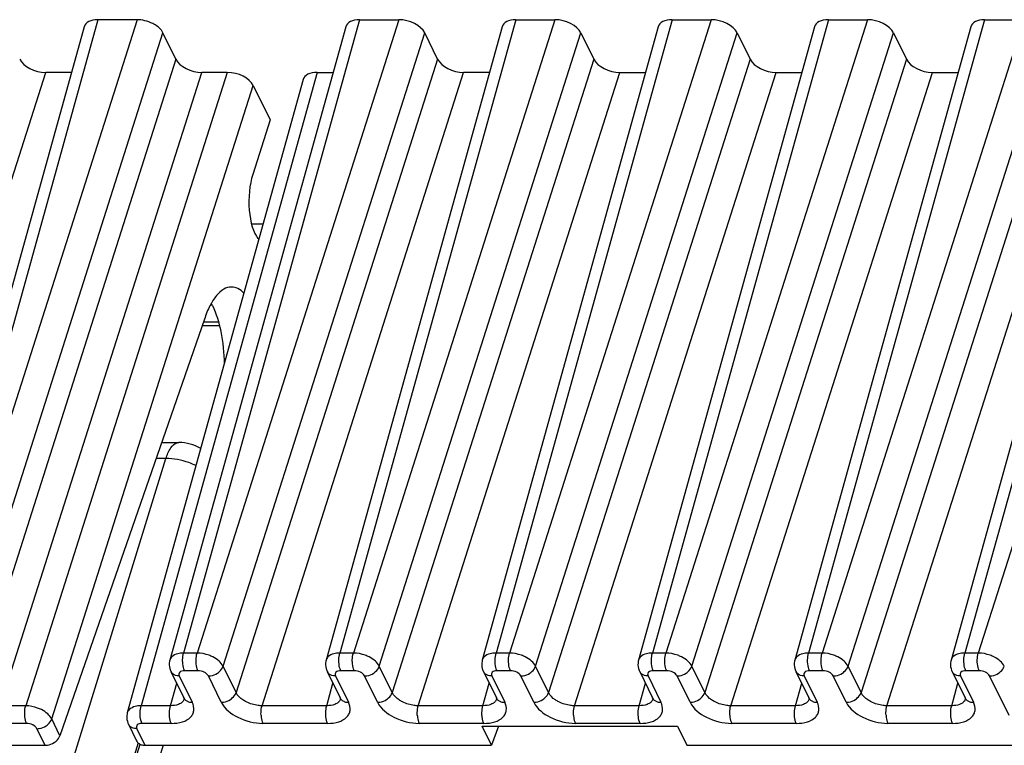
# Model space of a CAD drawing. Header units: millimetres. Extents: x 0 to 420, y 0 to 297.
# Tile 67 of 124: x 174 to 186, y 92 to 101. Entities that reach past the tile are written whole.
import ezdxf

# ---------------------------------------------------------------- set-up
doc = ezdxf.new("R2010")
doc.units = ezdxf.units.MM
doc.header["$LTSCALE"] = 23.1
doc.layers.get('0').update_dxf_attribs({"linetype": 'CONTINUOUS'})

msp = doc.modelspace()

# ---------------------------------------------------------------- linework, layer by layer
at = {"color": 9, "linetype": 'CONTINUOUS'}
for p, q in [((175.36863, 100.955), (173.29381, 93.48766)), ((175.82923, 100.955), (173.45208, 93.48766)), ((178.45419, 100.955), (176.37936, 93.48766)), ((178.91479, 100.955), (176.53763, 93.48766)), ((180.29631, 100.955), (178.22148, 93.48766)), ((180.75691, 100.955), (178.37975, 93.48766)), ((182.13843, 100.955), (180.06361, 93.48766)), ((182.59903, 100.955), (180.22187, 93.48766)), ((183.98055, 100.955), (181.90573, 93.48766)), ((184.44115, 100.955), (182.06399, 93.48766)), ((185.82267, 100.955), (183.74785, 93.48766)), ((186.28327, 100.955), (183.90611, 93.48766)), ((187.6648, 100.955), (185.58997, 93.48766)), ((188.1254, 100.955), (185.74824, 93.48766)), ((173.75856, 93.33227), (176.13571, 100.79962)), ((176.84411, 93.33228), (179.22127, 100.79962)), ((178.68623, 93.33228), (181.06339, 100.79962)), ((180.52835, 93.33228), (182.90551, 100.79962)), ((182.37047, 93.33228), (184.74763, 100.79962)), ((184.21259, 93.33228), (186.58975, 100.79962)), ((176.28826, 100.48877), (173.9111, 93.02142)), ((179.37381, 100.48877), (176.99665, 93.02142)), ((181.21593, 100.48877), (178.83877, 93.02142)), ((183.05805, 100.48877), (180.68089, 93.02142)), ((184.90018, 100.48877), (182.52302, 93.02142)), ((186.7423, 100.48877), (184.36514, 93.02142)), ((172.37545, 92.86605), (174.75261, 100.33339)), ((174.21757, 92.86605), (176.59473, 100.33339)), ((176.89415, 100.33339), (174.51699, 92.86605)), ((177.9533, 100.33339), (175.87847, 92.86605)), ((177.30313, 92.86605), (179.68029, 100.33339)), ((179.14525, 92.86605), (181.52241, 100.33339)), ((180.98737, 92.86605), (183.36453, 100.33339)), ((182.82949, 92.86605), (185.20666, 100.33339)), ((184.67162, 92.86605), (187.04878, 100.33339)), ((174.82347, 92.71067), (177.20063, 100.17801)), ((176.79071, 97.38726), (176.61175, 97.38726)), ((166.91157, 65.81798), (176.1706, 95.78024)), ((176.1706, 95.78024), (176.05419, 95.78024)), ((176.53763, 93.48766), (176.37936, 93.48766)), ((178.37975, 93.48766), (178.22148, 93.48766)), ((180.22187, 93.48766), (180.06361, 93.48766)), ((182.06399, 93.48766), (181.90573, 93.48766)), ((183.90611, 93.48766), (183.74785, 93.48766)), ((185.74824, 93.48766), (185.58997, 93.48766)), ((176.5477, 93.27898), (176.38943, 93.27898)), ((176.99665, 93.02142), (176.84411, 93.33228)), ((178.38982, 93.27898), (178.23155, 93.27898)), ((178.83877, 93.02142), (178.68623, 93.33228)), ((180.23195, 93.27898), (180.07368, 93.27898)), ((180.68089, 93.02142), (180.52835, 93.33228)), ((182.07407, 93.27898), (181.9158, 93.27898)), ((182.52302, 93.02142), (182.37047, 93.33228)), ((183.91619, 93.27898), (183.75792, 93.27898)), ((184.36514, 93.02142), (184.21259, 93.33228)), ((185.75831, 93.27898), (185.60004, 93.27898)), ((176.22394, 92.86605), (176.2973, 93.13007)), ((176.32784, 93.21683), (176.48039, 92.90598)), ((176.82284, 92.90598), (176.67029, 93.21683)), ((178.06606, 92.86605), (178.13942, 93.13007)), ((178.16996, 93.21683), (178.32251, 92.90598)), ((178.66496, 92.90598), (178.51241, 93.21683)), ((179.90819, 92.86605), (179.98155, 93.13007)), ((180.01208, 93.21683), (180.16463, 92.90598)), ((180.50708, 92.90598), (180.35453, 93.21683)), ((181.75031, 92.86605), (181.82367, 93.13007)), ((181.85421, 93.21683), (182.00675, 92.90598)), ((182.3492, 92.90598), (182.19666, 93.21683)), ((183.59243, 92.86605), (183.66579, 93.13007)), ((183.69633, 93.21683), (183.84887, 92.90598)), ((184.19132, 92.90598), (184.03878, 93.21683)), ((185.43455, 92.86605), (185.50791, 93.13007)), ((185.53845, 93.21683), (185.691, 92.90598)), ((186.11048, 92.749), (185.8809, 93.21683)), ((174.51699, 92.86605), (174.21757, 92.86605)), ((176.22394, 92.86605), (175.87847, 92.86605)), ((178.06606, 92.86605), (177.30313, 92.86605)), ((179.90819, 92.86605), (179.14525, 92.86605)), ((181.75031, 92.86605), (180.98737, 92.86605)), ((183.59243, 92.86605), (182.82949, 92.86605)), ((185.43455, 92.86605), (184.67162, 92.86605)), ((174.52707, 92.65737), (174.22765, 92.65737)), ((174.92055, 92.51284), (174.82347, 92.71067)), ((176.23402, 92.65737), (175.88855, 92.65737)), ((178.07614, 92.65737), (177.3132, 92.65737)), ((179.91826, 92.65737), (179.15532, 92.65737)), ((181.76038, 92.65737), (180.99745, 92.65737)), ((183.6025, 92.65737), (182.83957, 92.65737)), ((185.44463, 92.65737), (184.68169, 92.65737)), ((174.74556, 92.39979), (174.64965, 92.59522)), ((175.82695, 92.59522), (175.92286, 92.39979)), ((175.84452, 92.43039), (167.52462, 65.50718)), ((176.13826, 92.39979), (167.92386, 65.81798))]:
    msp.add_line(p, q, dxfattribs=at)
at = {"color": 7, "linetype": 'CONTINUOUS'}
for p, q in [((175.82923, 100.955), (175.36863, 100.955)), ((178.45419, 100.955), (178.91479, 100.955)), ((180.29631, 100.955), (180.75691, 100.955)), ((182.13843, 100.955), (182.59903, 100.955)), ((183.98055, 100.955), (184.44115, 100.955)), ((185.82267, 100.955), (186.28327, 100.955)), ((175.2054, 100.87117), (173.13037, 93.4031)), ((176.28826, 100.48877), (176.13571, 100.79962)), ((178.29095, 100.87117), (176.2159, 93.40302)), ((180.13307, 100.87117), (178.05802, 93.40302)), ((179.37381, 100.48877), (179.22127, 100.79962)), ((181.9752, 100.87117), (179.90015, 93.40302)), ((181.06339, 100.79962), (181.21593, 100.48877)), ((183.81732, 100.87117), (181.74227, 93.40302)), ((182.90551, 100.79962), (183.05805, 100.48877)), ((185.65944, 100.87117), (183.58439, 93.40302)), ((184.74763, 100.79962), (184.90018, 100.48877)), ((187.50156, 100.87117), (185.42651, 93.40302)), ((175.05597, 100.33339), (174.75261, 100.33339)), ((176.89415, 100.33339), (176.59473, 100.33339)), ((177.9533, 100.33339), (178.14153, 100.33339)), ((179.98365, 100.33339), (179.68029, 100.33339)), ((181.52241, 100.33339), (181.82577, 100.33339)), ((183.36453, 100.33339), (183.66789, 100.33339)), ((185.20666, 100.33339), (185.51002, 100.33339)), ((177.79007, 100.24956), (175.71502, 92.78141)), ((177.20063, 100.17801), (177.39892, 99.77394)), ((177.39892, 99.77394), (177.19367, 99.12921)), ((177.1787, 98.54942), (177.31767, 98.54942)), ((176.62445, 97.42386), (174.92055, 92.51284)), ((176.59888, 97.35015), (176.79996, 97.35015)), ((176.11983, 95.96943), (176.32313, 95.96943)), ((176.22949, 93.26825), (176.38204, 92.95739)), ((178.07161, 93.26825), (178.22416, 92.95739)), ((179.91374, 93.26825), (180.06628, 92.95739)), ((181.75586, 93.26825), (181.9084, 92.95739)), ((183.59798, 93.26825), (183.75052, 92.95739)), ((185.4401, 93.26825), (185.59265, 92.95739)), ((176.38222, 92.95701), (176.38204, 92.95739)), ((178.22435, 92.95701), (178.22416, 92.95739)), ((180.06647, 92.95701), (180.06628, 92.95739)), ((181.90859, 92.95701), (181.9084, 92.95739)), ((183.75071, 92.95701), (183.75052, 92.95739)), ((185.59283, 92.95701), (185.59265, 92.95739)), ((175.72861, 92.64664), (175.82503, 92.45014)), ((179.89744, 92.62629), (182.20009, 92.62629)), ((180.00859, 92.39979), (179.89744, 92.62629)), ((180.09193, 92.62629), (180.00859, 92.39979)), ((182.20009, 92.62629), (182.31125, 92.39979)), ((167.59867, 65.6548), (175.86699, 92.4111)), ((170.65982, 92.39979), (174.74556, 92.39979)), ((175.92286, 92.39979), (180.00859, 92.39979)), ((182.31125, 92.39979), (186.4895, 92.39979))]:
    msp.add_line(p, q, dxfattribs=at)
for points in [[(176.21593, 93.40301), (176.21304, 93.39101), (176.20998, 93.36969), (176.20945, 93.34783), (176.21151, 93.32571), (176.2162, 93.30369), (176.22341, 93.28218), (176.22998, 93.26744)], [(178.05806, 93.40301), (178.05517, 93.39101), (178.0521, 93.36969), (178.05157, 93.34783), (178.05364, 93.32571), (178.05832, 93.30369), (178.06554, 93.28218), (178.07211, 93.26744)], [(179.90018, 93.40301), (179.89729, 93.39101), (179.89423, 93.36969), (179.89369, 93.34783), (179.89576, 93.32571), (179.90044, 93.30369), (179.90766, 93.28218), (179.91423, 93.26744)], [(181.7423, 93.40301), (181.73941, 93.39101), (181.73635, 93.36969), (181.73581, 93.34783), (181.73788, 93.32571), (181.74256, 93.30369), (181.74978, 93.28218), (181.75635, 93.26744)], [(183.58442, 93.40301), (183.58153, 93.39101), (183.57847, 93.36969), (183.57793, 93.34783), (183.58, 93.32571), (183.58468, 93.30369), (183.5919, 93.28218), (183.59847, 93.26744)], [(185.42654, 93.40301), (185.42365, 93.39101), (185.42059, 93.36969), (185.42006, 93.34783), (185.42212, 93.32571), (185.42681, 93.30369), (185.43402, 93.28218), (185.44059, 93.26744)], [(176.3823, 92.95705), (176.38335, 92.95483), (176.38551, 92.94924), (176.38619, 92.94659), (176.38625, 92.94632)], [(178.22442, 92.95705), (178.22547, 92.95483), (178.22764, 92.94924), (178.22831, 92.94659), (178.22837, 92.94632)], [(180.06654, 92.95705), (180.0676, 92.95483), (180.06976, 92.94924), (180.07044, 92.94659), (180.0705, 92.94632)], [(181.90866, 92.95705), (181.90972, 92.95483), (181.91188, 92.94924), (181.91256, 92.94659), (181.91262, 92.94632)], [(183.75079, 92.95705), (183.75184, 92.95483), (183.754, 92.94924), (183.75468, 92.94659), (183.75474, 92.94632)], [(185.59291, 92.95705), (185.59396, 92.95483), (185.59612, 92.94924), (185.5968, 92.94659), (185.59686, 92.94632)], [(175.71505, 92.7814), (175.71216, 92.7694), (175.7091, 92.74808), (175.70856, 92.72622), (175.71063, 92.7041), (175.71531, 92.68208), (175.72253, 92.66057), (175.7291, 92.64583)]]:
    msp.add_lwpolyline(points, dxfattribs=at)
for centre, radius, start, end in [((176.01601, 97.24167), 0.78138, 26.121467, 28.177785), ((176.32313, 95.46943), 0.5, 58.94708, 90.003195)]:
    msp.add_arc(centre, radius, start, end, dxfattribs=at)
at = {"color": 9, "linetype": 'CONTINUOUS'}
for centre, radius, start, end in [((176.29989, 93.30234), 0.07814, 206.210623, 221.547049), ((178.14202, 93.30234), 0.07814, 206.210623, 221.547049), ((179.98414, 93.30234), 0.07814, 206.210623, 221.547049), ((181.82626, 93.30234), 0.07814, 206.210623, 221.547049), ((183.66838, 93.30234), 0.07814, 206.210623, 221.547049), ((185.5105, 93.30234), 0.07814, 206.210623, 221.547049), ((176.29675, 92.97734), 0.09481, 315.32614, 323.316297), ((176.45244, 92.99149), 0.07814, 206.153777, 221.548332), ((178.13887, 92.97734), 0.09481, 315.32614, 323.316297), ((178.29456, 92.99149), 0.07814, 206.153777, 221.548332), ((179.98099, 92.97734), 0.09481, 315.32614, 323.316297), ((180.13668, 92.99149), 0.07814, 206.153777, 221.548332), ((181.82311, 92.97734), 0.09481, 315.32614, 323.316297), ((181.9788, 92.99149), 0.07814, 206.153777, 221.548332), ((183.66523, 92.97734), 0.09481, 315.32614, 323.316297), ((183.82092, 92.99149), 0.07814, 206.153777, 221.548332), ((185.50736, 92.97734), 0.09481, 315.32614, 323.316297), ((185.66305, 92.99149), 0.07814, 206.153777, 221.548332), ((175.79901, 92.68073), 0.07814, 206.210623, 221.547049)]:
    msp.add_arc(centre, radius, start, end, dxfattribs=at)
at = {"color": 7, "linetype": 'CONTINUOUS'}
for centre, major_axis, ratio, start_param, end_param in [((175.44497, 100.79957), (0.23891, -0.07387), 0.57239492, 2.06604593, 3.15808391), ((175.90543, 100.79957), (0.23887, -0.07378), 0.57268648, 1.28016529, 2.06541116), ((178.53053, 100.79957), (0.23891, -0.07387), 0.57239492, 2.06604593, 3.15808391), ((178.99099, 100.79957), (0.23887, -0.07378), 0.57268648, 6.77810472, 8.34859646), ((180.37265, 100.79957), (0.23891, -0.07387), 0.57239492, 8.34923124, 9.44126921), ((180.83311, 100.79957), (0.23887, -0.07378), 0.57268648, 6.77810472, 8.34859646), ((182.21477, 100.79957), (0.23891, -0.07387), 0.57239492, 2.06604593, 3.15810279), ((182.67523, 100.79957), (0.23887, -0.07378), 0.57268648, 6.77810472, 8.34859646), ((184.05689, 100.79957), (0.23891, -0.07387), 0.57239492, 2.06604593, 3.15810279), ((184.51735, 100.79957), (0.23887, -0.07378), 0.57268648, 6.77810472, 8.34859646), ((185.89902, 100.79957), (0.23891, -0.07387), 0.57239492, 2.06604593, 3.15810279), ((174.67641, 100.48882), (0.23887, -0.07378), 0.57268648, 3.63651207, 5.20700381), ((176.51853, 100.48882), (0.23887, -0.07378), 0.57268648, 3.63651207, 5.20700381), ((179.60409, 100.48882), (0.23887, -0.07378), 0.57268648, -2.64667324, -1.0761815), ((181.44621, 100.48882), (0.23887, -0.07378), 0.57268648, -2.64667324, -1.0761815), ((183.28833, 100.48882), (0.23887, -0.07378), 0.57268648, -2.64667324, -1.0761815), ((185.13045, 100.48882), (0.23887, -0.07378), 0.57268648, -2.64667324, -1.0761815), ((176.97035, 100.17796), (0.23887, -0.07378), 0.57268648, 0.49491942, 2.06541116), ((178.02964, 100.17796), (0.23891, -0.07387), 0.57239492, 2.06604593, 3.15810279), ((177.34842, 98.82529), (0.00749, 0.49999), 0.39933672, 0.92343671, 2.69445274), ((176.92953, 96.80235), (0.02622, 1.74997), 0.39933672, -0.46403573, -0.44713991)]:
    msp.add_ellipse(centre, major_axis=major_axis, ratio=ratio, start_param=start_param, end_param=end_param, dxfattribs=at)
for points, knots in [([(176.13571, 100.79962), (176.13045, 100.81034), (176.10079, 100.85732), (176.0529, 100.88996), (176.01437, 100.90949)], [0, 0, 0, 0, 0.21647783, 1, 1, 1, 1]), ([(176.94212, 97.80235), (176.91114, 97.80237), (176.84213, 97.78027), (176.75641, 97.6985), (176.68118, 97.57623), (176.64239, 97.4783), (176.62445, 97.42386)], [0, 0, 0, 0, 0.17841268, 0.39598564, 0.66989986, 1, 1, 1, 1]), ([(177.08998, 97.73036), (177.06892, 97.7518), (177.02437, 97.7876), (176.96802, 97.80234), (176.94212, 97.80235)], [0, 0, 0, 0, 0.53715484, 1, 1, 1, 1]), ([(176.71759, 97.5857), (176.76495, 97.48918), (176.83136, 97.25952), (176.85507, 97.0239), (176.85827, 96.89542)], [0, 0, 0, 0, 0.45548792, 1, 1, 1, 1]), ([(174.74556, 92.39979), (174.75471, 92.39979), (174.79247, 92.40291), (174.82909, 92.41723), (174.85315, 92.43278)], [0, 0, 0, 0, 0.24200572, 1, 1, 1, 1]), ([(174.85315, 92.43278), (174.86112, 92.43793), (174.88929, 92.45894), (174.91212, 92.48853), (174.92055, 92.51284)], [0, 0, 0, 0, 0.26949927, 1, 1, 1, 1]), ([(175.83678, 92.43278), (175.8394, 92.42985), (175.85132, 92.41838), (175.86643, 92.41052), (175.87835, 92.40657)], [0, 0, 0, 0, 0.23864209, 1, 1, 1, 1])]:
    msp.add_open_spline(points, degree=3, knots=knots, dxfattribs=at)
at = {"color": 9, "linetype": 'CONTINUOUS'}
for points, knots in [([(176.1706, 95.78024), (176.18427, 95.82447), (176.21211, 95.89651), (176.27088, 95.95729), (176.30086, 95.96615)], [0, 0, 0, 0, 0.59694458, 1, 1, 1, 1]), ([(176.52523, 95.69694), (176.49736, 95.71032), (176.38458, 95.75681), (176.26165, 95.78024), (176.1706, 95.78024)], [0, 0, 0, 0, 0.25350944, 1, 1, 1, 1]), ([(176.3405, 93.48492), (176.33002, 93.48348), (176.29363, 93.47643), (176.25747, 93.4602), (176.23865, 93.44129)], [0, 0, 0, 0, 0.28400048, 1, 1, 1, 1]), ([(176.36778, 93.37803), (176.36731, 93.38768), (176.36707, 93.42449), (176.3716, 93.46162), (176.37936, 93.48765)], [0, 0, 0, 0, 0.26249603, 1, 1, 1, 1]), ([(176.52604, 93.37803), (176.52557, 93.38768), (176.52533, 93.42449), (176.52987, 93.46162), (176.53763, 93.48766)], [0, 0, 0, 0, 0.2624969, 1, 1, 1, 1]), ([(176.72249, 93.44129), (176.7081, 93.44859), (176.64953, 93.47398), (176.58532, 93.48722), (176.53763, 93.48766)], [0, 0, 0, 0, 0.25275051, 1, 1, 1, 1]), ([(178.18262, 93.48492), (178.17214, 93.48348), (178.13575, 93.47643), (178.09959, 93.4602), (178.08078, 93.44129)], [0, 0, 0, 0, 0.28400048, 1, 1, 1, 1]), ([(178.2099, 93.37803), (178.20943, 93.38768), (178.20919, 93.42449), (178.21373, 93.46162), (178.22149, 93.48765)], [0, 0, 0, 0, 0.26249603, 1, 1, 1, 1]), ([(178.36816, 93.37803), (178.3677, 93.38768), (178.36745, 93.42449), (178.37199, 93.46162), (178.37975, 93.48766)], [0, 0, 0, 0, 0.2624969, 1, 1, 1, 1]), ([(178.56461, 93.44129), (178.55022, 93.44859), (178.49165, 93.47398), (178.42744, 93.48722), (178.37975, 93.48766)], [0, 0, 0, 0, 0.25275051, 1, 1, 1, 1]), ([(180.02474, 93.48492), (180.01426, 93.48348), (179.97787, 93.47643), (179.94171, 93.4602), (179.9229, 93.44129)], [0, 0, 0, 0, 0.28400048, 1, 1, 1, 1]), ([(180.05202, 93.37803), (180.05156, 93.38768), (180.05131, 93.42449), (180.05585, 93.46162), (180.06361, 93.48765)], [0, 0, 0, 0, 0.26249603, 1, 1, 1, 1]), ([(180.21028, 93.37803), (180.20982, 93.38768), (180.20957, 93.42449), (180.21411, 93.46162), (180.22187, 93.48766)], [0, 0, 0, 0, 0.2624969, 1, 1, 1, 1]), ([(180.40673, 93.44129), (180.39235, 93.44859), (180.33377, 93.47398), (180.26956, 93.48722), (180.22187, 93.48766)], [0, 0, 0, 0, 0.25275051, 1, 1, 1, 1]), ([(181.86686, 93.48492), (181.85638, 93.48348), (181.82, 93.47643), (181.78383, 93.4602), (181.76502, 93.44129)], [0, 0, 0, 0, 0.28400048, 1, 1, 1, 1]), ([(181.89414, 93.37803), (181.89368, 93.38768), (181.89343, 93.42449), (181.89797, 93.46162), (181.90573, 93.48765)], [0, 0, 0, 0, 0.26249603, 1, 1, 1, 1]), ([(182.05241, 93.37803), (182.05194, 93.38768), (182.0517, 93.42449), (182.05623, 93.46162), (182.06399, 93.48766)], [0, 0, 0, 0, 0.2624969, 1, 1, 1, 1]), ([(182.24885, 93.44129), (182.23447, 93.44859), (182.17589, 93.47398), (182.11168, 93.48722), (182.06399, 93.48766)], [0, 0, 0, 0, 0.25275051, 1, 1, 1, 1]), ([(183.70899, 93.48492), (183.6985, 93.48348), (183.66212, 93.47643), (183.62596, 93.4602), (183.60714, 93.44129)], [0, 0, 0, 0, 0.28400048, 1, 1, 1, 1]), ([(183.73627, 93.37803), (183.7358, 93.38768), (183.73556, 93.42449), (183.74009, 93.46162), (183.74785, 93.48765)], [0, 0, 0, 0, 0.26249603, 1, 1, 1, 1]), ([(183.89453, 93.37803), (183.89406, 93.38768), (183.89382, 93.42449), (183.89835, 93.46162), (183.90611, 93.48766)], [0, 0, 0, 0, 0.2624969, 1, 1, 1, 1]), ([(184.09097, 93.44129), (184.07659, 93.44859), (184.01802, 93.47398), (183.95381, 93.48722), (183.90611, 93.48766)], [0, 0, 0, 0, 0.25275051, 1, 1, 1, 1]), ([(185.55111, 93.48492), (185.54063, 93.48348), (185.50424, 93.47643), (185.46808, 93.4602), (185.44926, 93.44129)], [0, 0, 0, 0, 0.28400048, 1, 1, 1, 1]), ([(185.57839, 93.37803), (185.57792, 93.38768), (185.57768, 93.42449), (185.58221, 93.46162), (185.58997, 93.48765)], [0, 0, 0, 0, 0.26249603, 1, 1, 1, 1]), ([(185.73665, 93.37803), (185.73618, 93.38768), (185.73594, 93.42449), (185.74048, 93.46162), (185.74824, 93.48766)], [0, 0, 0, 0, 0.2624969, 1, 1, 1, 1]), ([(185.93309, 93.44129), (185.91871, 93.44859), (185.86014, 93.47398), (185.79593, 93.48722), (185.74824, 93.48766)], [0, 0, 0, 0, 0.25275051, 1, 1, 1, 1]), ([(176.38943, 93.27898), (176.38623, 93.28551), (176.37398, 93.31726), (176.36906, 93.35141), (176.36778, 93.37803)], [0, 0, 0, 0, 0.21444231, 1, 1, 1, 1]), ([(176.5477, 93.27898), (176.5445, 93.28551), (176.53225, 93.31726), (176.52733, 93.35141), (176.52604, 93.37803)], [0, 0, 0, 0, 0.21444297, 1, 1, 1, 1]), ([(176.8441, 93.33228), (176.83291, 93.35475), (176.79565, 93.39737), (176.7492, 93.42772), (176.72249, 93.44129)], [0, 0, 0, 0, 0.45577713, 1, 1, 1, 1]), ([(178.23156, 93.27898), (178.22835, 93.28551), (178.2161, 93.31726), (178.21118, 93.35141), (178.2099, 93.37803)], [0, 0, 0, 0, 0.21444232, 1, 1, 1, 1]), ([(178.38982, 93.27898), (178.38662, 93.28551), (178.37437, 93.31726), (178.36945, 93.35141), (178.36816, 93.37803)], [0, 0, 0, 0, 0.21444297, 1, 1, 1, 1]), ([(178.68622, 93.33228), (178.67503, 93.35475), (178.63778, 93.39737), (178.59132, 93.42772), (178.56461, 93.44129)], [0, 0, 0, 0, 0.45577713, 1, 1, 1, 1]), ([(180.07368, 93.27898), (180.07047, 93.28551), (180.05823, 93.31726), (180.05331, 93.35141), (180.05202, 93.37803)], [0, 0, 0, 0, 0.21444232, 1, 1, 1, 1]), ([(180.23194, 93.27898), (180.22874, 93.28551), (180.21649, 93.31726), (180.21157, 93.35141), (180.21028, 93.37803)], [0, 0, 0, 0, 0.21444297, 1, 1, 1, 1]), ([(180.52834, 93.33228), (180.51716, 93.35475), (180.4799, 93.39737), (180.43345, 93.42772), (180.40673, 93.44129)], [0, 0, 0, 0, 0.45577713, 1, 1, 1, 1]), ([(181.9158, 93.27898), (181.9126, 93.28551), (181.90035, 93.31726), (181.89543, 93.35141), (181.89414, 93.37803)], [0, 0, 0, 0, 0.21444232, 1, 1, 1, 1]), ([(182.07407, 93.27898), (182.07086, 93.28551), (182.05861, 93.31726), (182.05369, 93.35141), (182.05241, 93.37803)], [0, 0, 0, 0, 0.21444297, 1, 1, 1, 1]), ([(182.37046, 93.33228), (182.35928, 93.35475), (182.32202, 93.39737), (182.27557, 93.42772), (182.24885, 93.44129)], [0, 0, 0, 0, 0.45577713, 1, 1, 1, 1]), ([(183.75792, 93.27898), (183.75472, 93.28551), (183.74247, 93.31726), (183.73755, 93.35141), (183.73627, 93.37803)], [0, 0, 0, 0, 0.21444231, 1, 1, 1, 1]), ([(183.91619, 93.27898), (183.91298, 93.28551), (183.90073, 93.31726), (183.89581, 93.35141), (183.89453, 93.37803)], [0, 0, 0, 0, 0.21444297, 1, 1, 1, 1]), ([(184.21258, 93.33228), (184.2014, 93.35475), (184.16414, 93.39737), (184.11769, 93.42772), (184.09097, 93.44129)], [0, 0, 0, 0, 0.45577713, 1, 1, 1, 1]), ([(185.60004, 93.27898), (185.59684, 93.28551), (185.58459, 93.31726), (185.57967, 93.35141), (185.57839, 93.37803)], [0, 0, 0, 0, 0.21444232, 1, 1, 1, 1]), ([(185.75831, 93.27898), (185.7551, 93.28551), (185.74286, 93.31726), (185.73794, 93.35141), (185.73665, 93.37803)], [0, 0, 0, 0, 0.21444297, 1, 1, 1, 1]), ([(186.05471, 93.33228), (186.04352, 93.35475), (186.00626, 93.39737), (185.95981, 93.42772), (185.9331, 93.44129)], [0, 0, 0, 0, 0.45577713, 1, 1, 1, 1]), ([(176.32784, 93.21683), (176.31916, 93.21683), (176.28799, 93.21933), (176.2565, 93.23353), (176.24142, 93.25052)], [0, 0, 0, 0, 0.27643949, 1, 1, 1, 1]), ([(176.38943, 93.27898), (176.37835, 93.279), (176.35819, 93.27663), (176.33254, 93.26384), (176.32007, 93.24041), (176.32428, 93.22408), (176.32784, 93.21683)], [0, 0, 0, 0, 0.31096243, 0.56244347, 0.77333499, 1, 1, 1, 1]), ([(176.67029, 93.21683), (176.66074, 93.23645), (176.61993, 93.26712), (176.57312, 93.27898), (176.5477, 93.27898)], [0, 0, 0, 0, 0.46190496, 1, 1, 1, 1]), ([(176.67029, 93.21683), (176.67944, 93.21683), (176.71715, 93.22017), (176.7537, 93.23469), (176.77754, 93.25052)], [0, 0, 0, 0, 0.24220058, 1, 1, 1, 1]), ([(176.77754, 93.25052), (176.78544, 93.25578), (176.81342, 93.27747), (176.83596, 93.3076), (176.8441, 93.33228)], [0, 0, 0, 0, 0.26759048, 1, 1, 1, 1]), ([(178.16996, 93.21683), (178.16128, 93.21683), (178.13011, 93.21933), (178.09862, 93.23353), (178.08354, 93.25052)], [0, 0, 0, 0, 0.27643949, 1, 1, 1, 1]), ([(178.23155, 93.27898), (178.22047, 93.279), (178.20032, 93.27663), (178.17466, 93.26384), (178.16219, 93.24041), (178.1664, 93.22408), (178.16996, 93.21683)], [0, 0, 0, 0, 0.31096243, 0.56244347, 0.77333499, 1, 1, 1, 1]), ([(178.51241, 93.21683), (178.50286, 93.23645), (178.46206, 93.26712), (178.41525, 93.27898), (178.38982, 93.27898)], [0, 0, 0, 0, 0.46190496, 1, 1, 1, 1]), ([(178.51241, 93.21683), (178.52156, 93.21683), (178.55927, 93.22017), (178.59582, 93.23469), (178.61966, 93.25052)], [0, 0, 0, 0, 0.24220058, 1, 1, 1, 1]), ([(178.61966, 93.25052), (178.62757, 93.25578), (178.65555, 93.27747), (178.67809, 93.3076), (178.68622, 93.33228)], [0, 0, 0, 0, 0.26759048, 1, 1, 1, 1]), ([(180.01209, 93.21683), (180.00341, 93.21683), (179.97223, 93.21933), (179.94074, 93.23353), (179.92566, 93.25052)], [0, 0, 0, 0, 0.27643949, 1, 1, 1, 1]), ([(180.07368, 93.27898), (180.06259, 93.279), (180.04244, 93.27663), (180.01678, 93.26384), (180.00431, 93.24041), (180.00853, 93.22408), (180.01208, 93.21683)], [0, 0, 0, 0, 0.31096243, 0.56244347, 0.77333499, 1, 1, 1, 1]), ([(180.35453, 93.21683), (180.34498, 93.23645), (180.30418, 93.26712), (180.25737, 93.27898), (180.23195, 93.27898)], [0, 0, 0, 0, 0.46190496, 1, 1, 1, 1]), ([(180.35454, 93.21683), (180.36368, 93.21683), (180.40139, 93.22017), (180.43794, 93.23469), (180.46178, 93.25052)], [0, 0, 0, 0, 0.24220058, 1, 1, 1, 1]), ([(180.46178, 93.25052), (180.46969, 93.25578), (180.49767, 93.27747), (180.52021, 93.3076), (180.52834, 93.33228)], [0, 0, 0, 0, 0.26759048, 1, 1, 1, 1]), ([(181.85421, 93.21683), (181.84553, 93.21683), (181.81435, 93.21933), (181.78286, 93.23353), (181.76778, 93.25052)], [0, 0, 0, 0, 0.27643949, 1, 1, 1, 1]), ([(181.9158, 93.27898), (181.90472, 93.279), (181.88456, 93.27663), (181.8589, 93.26384), (181.84643, 93.24041), (181.85065, 93.22408), (181.85421, 93.21683)], [0, 0, 0, 0, 0.31096243, 0.56244347, 0.77333499, 1, 1, 1, 1]), ([(182.19666, 93.21683), (182.1871, 93.23645), (182.1463, 93.26712), (182.09949, 93.27898), (182.07407, 93.27898)], [0, 0, 0, 0, 0.46190496, 1, 1, 1, 1]), ([(182.19666, 93.21683), (182.2058, 93.21683), (182.24352, 93.22017), (182.28006, 93.23469), (182.3039, 93.25052)], [0, 0, 0, 0, 0.24220058, 1, 1, 1, 1]), ([(182.3039, 93.25052), (182.31181, 93.25578), (182.33979, 93.27747), (182.36233, 93.3076), (182.37046, 93.33228)], [0, 0, 0, 0, 0.26759048, 1, 1, 1, 1]), ([(183.69633, 93.21683), (183.68765, 93.21683), (183.65647, 93.21933), (183.62499, 93.23353), (183.6099, 93.25052)], [0, 0, 0, 0, 0.27643949, 1, 1, 1, 1]), ([(183.75792, 93.27898), (183.74684, 93.279), (183.72668, 93.27663), (183.70103, 93.26384), (183.68856, 93.24041), (183.69277, 93.22408), (183.69633, 93.21683)], [0, 0, 0, 0, 0.31096243, 0.56244347, 0.77333499, 1, 1, 1, 1]), ([(184.03878, 93.21683), (184.02923, 93.23645), (183.98842, 93.26712), (183.94161, 93.27898), (183.91619, 93.27898)], [0, 0, 0, 0, 0.46190496, 1, 1, 1, 1]), ([(184.03878, 93.21683), (184.04793, 93.21683), (184.08564, 93.22017), (184.12219, 93.23469), (184.14603, 93.25052)], [0, 0, 0, 0, 0.24220058, 1, 1, 1, 1]), ([(184.14603, 93.25052), (184.15393, 93.25578), (184.18191, 93.27747), (184.20445, 93.3076), (184.21258, 93.33228)], [0, 0, 0, 0, 0.26759048, 1, 1, 1, 1]), ([(185.53845, 93.21683), (185.52977, 93.21683), (185.4986, 93.21933), (185.46711, 93.23353), (185.45203, 93.25052)], [0, 0, 0, 0, 0.27643949, 1, 1, 1, 1]), ([(185.60004, 93.27898), (185.58896, 93.279), (185.5688, 93.27663), (185.54315, 93.26384), (185.53068, 93.24041), (185.53489, 93.22408), (185.53845, 93.21683)], [0, 0, 0, 0, 0.31096243, 0.56244347, 0.77333499, 1, 1, 1, 1]), ([(185.8809, 93.21683), (185.87135, 93.23645), (185.83054, 93.26712), (185.78373, 93.27898), (185.75831, 93.27898)], [0, 0, 0, 0, 0.46190496, 1, 1, 1, 1]), ([(185.8809, 93.21683), (185.89005, 93.21683), (185.92776, 93.22017), (185.96431, 93.23469), (185.98815, 93.25052)], [0, 0, 0, 0, 0.24220058, 1, 1, 1, 1]), ([(185.98815, 93.25052), (185.99605, 93.25578), (186.02403, 93.27747), (186.04657, 93.3076), (186.05471, 93.33228)], [0, 0, 0, 0, 0.26759048, 1, 1, 1, 1]), ([(176.93008, 92.93967), (176.93799, 92.94492), (176.96597, 92.96661), (176.98852, 92.99675), (176.99665, 93.02142)], [0, 0, 0, 0, 0.26759383, 1, 1, 1, 1]), ([(177.11772, 92.91069), (177.10387, 92.9177), (177.0565, 92.94542), (177.0138, 92.98569), (176.99665, 93.02142)], [0, 0, 0, 0, 0.28143403, 1, 1, 1, 1]), ([(178.77221, 92.93967), (178.78011, 92.94492), (178.8081, 92.96661), (178.83064, 92.99675), (178.83877, 93.02142)], [0, 0, 0, 0, 0.26759383, 1, 1, 1, 1]), ([(178.95984, 92.91069), (178.94599, 92.9177), (178.89862, 92.94542), (178.85593, 92.98569), (178.83877, 93.02142)], [0, 0, 0, 0, 0.28143403, 1, 1, 1, 1]), ([(180.61433, 92.93967), (180.62224, 92.94492), (180.65022, 92.96661), (180.67276, 92.99675), (180.68089, 93.02142)], [0, 0, 0, 0, 0.26759383, 1, 1, 1, 1]), ([(180.80197, 92.91069), (180.78811, 92.9177), (180.74074, 92.94542), (180.69805, 92.98569), (180.68089, 93.02142)], [0, 0, 0, 0, 0.28143403, 1, 1, 1, 1]), ([(182.45645, 92.93967), (182.46436, 92.94492), (182.49234, 92.96661), (182.51488, 92.99675), (182.52302, 93.02142)], [0, 0, 0, 0, 0.26759383, 1, 1, 1, 1]), ([(182.64409, 92.91069), (182.63024, 92.9177), (182.58286, 92.94542), (182.54017, 92.98569), (182.52302, 93.02142)], [0, 0, 0, 0, 0.28143403, 1, 1, 1, 1]), ([(184.29857, 92.93967), (184.30648, 92.94492), (184.33446, 92.96661), (184.35701, 92.99675), (184.36514, 93.02142)], [0, 0, 0, 0, 0.26759383, 1, 1, 1, 1]), ([(184.48621, 92.91069), (184.47236, 92.9177), (184.42499, 92.94542), (184.38229, 92.98569), (184.36514, 93.02142)], [0, 0, 0, 0, 0.28143403, 1, 1, 1, 1]), ([(176.34197, 92.89334), (176.33427, 92.88864), (176.29744, 92.87087), (176.2556, 92.86576), (176.22394, 92.86605)], [0, 0, 0, 0, 0.2217642, 1, 1, 1, 1]), ([(176.23402, 92.65737), (176.27837, 92.6577), (176.35911, 92.66619), (176.44785, 92.71207), (176.48821, 92.76613), (176.50696, 92.82746), (176.49427, 92.87679), (176.48039, 92.90598)], [0, 0, 0, 0, 0.31021303, 0.56079228, 0.66929943, 0.77394274, 1, 1, 1, 1]), ([(176.39396, 92.93967), (176.40212, 92.93047), (176.41631, 92.92056), (176.4318, 92.91439), (176.43597, 92.91298)], [0, 0, 0, 0, 0.73628388, 1, 1, 1, 1]), ([(176.82284, 92.90598), (176.83198, 92.90598), (176.86969, 92.90932), (176.90624, 92.92383), (176.93008, 92.93967)], [0, 0, 0, 0, 0.24220118, 1, 1, 1, 1]), ([(176.82284, 92.90598), (176.86232, 92.82811), (177.02357, 92.70417), (177.21154, 92.65806), (177.3132, 92.65737)], [0, 0, 0, 0, 0.46200276, 1, 1, 1, 1]), ([(177.30312, 92.86604), (177.28761, 92.86588), (177.22375, 92.86989), (177.16089, 92.88884), (177.11772, 92.91068)], [0, 0, 0, 0, 0.24284898, 1, 1, 1, 1]), ([(178.18409, 92.89334), (178.17639, 92.88864), (178.13956, 92.87087), (178.09773, 92.86576), (178.06606, 92.86605)], [0, 0, 0, 0, 0.2217642, 1, 1, 1, 1]), ([(178.07614, 92.65737), (178.1205, 92.6577), (178.20124, 92.66619), (178.28997, 92.71207), (178.33033, 92.76613), (178.34908, 92.82746), (178.33639, 92.87679), (178.32251, 92.90598)], [0, 0, 0, 0, 0.31021309, 0.56079249, 0.66929963, 0.77394289, 1, 1, 1, 1]), ([(178.23608, 92.93967), (178.24424, 92.93047), (178.25843, 92.92056), (178.27393, 92.91439), (178.2781, 92.91298)], [0, 0, 0, 0, 0.73628388, 1, 1, 1, 1]), ([(178.66496, 92.90598), (178.6741, 92.90598), (178.71182, 92.90932), (178.74837, 92.92383), (178.77221, 92.93967)], [0, 0, 0, 0, 0.24220118, 1, 1, 1, 1]), ([(178.66496, 92.90598), (178.70445, 92.82811), (178.86569, 92.70417), (179.05366, 92.65806), (179.15532, 92.65737)], [0, 0, 0, 0, 0.46200276, 1, 1, 1, 1]), ([(179.14525, 92.86604), (179.12973, 92.86588), (179.06587, 92.86989), (179.00301, 92.88884), (178.95984, 92.91068)], [0, 0, 0, 0, 0.24284898, 1, 1, 1, 1]), ([(180.02621, 92.89334), (180.01851, 92.88864), (179.98168, 92.87087), (179.93985, 92.86576), (179.90819, 92.86605)], [0, 0, 0, 0, 0.2217642, 1, 1, 1, 1]), ([(179.91826, 92.65737), (179.96262, 92.6577), (180.04336, 92.66619), (180.13209, 92.71207), (180.17245, 92.76613), (180.19121, 92.82746), (180.17852, 92.87679), (180.16463, 92.90598)], [0, 0, 0, 0, 0.31021309, 0.56079249, 0.66929963, 0.77394289, 1, 1, 1, 1]), ([(180.0782, 92.93967), (180.08636, 92.93047), (180.10055, 92.92056), (180.11605, 92.91439), (180.12022, 92.91298)], [0, 0, 0, 0, 0.73628388, 1, 1, 1, 1]), ([(180.50708, 92.90598), (180.51623, 92.90598), (180.55394, 92.90932), (180.59049, 92.92383), (180.61433, 92.93967)], [0, 0, 0, 0, 0.24220118, 1, 1, 1, 1]), ([(180.50708, 92.90598), (180.54657, 92.82811), (180.70782, 92.70417), (180.89578, 92.65806), (180.99745, 92.65737)], [0, 0, 0, 0, 0.46200276, 1, 1, 1, 1]), ([(180.98737, 92.86604), (180.97185, 92.86588), (180.90799, 92.86989), (180.84513, 92.88884), (180.80196, 92.91068)], [0, 0, 0, 0, 0.24284898, 1, 1, 1, 1]), ([(181.86833, 92.89334), (181.86063, 92.88864), (181.8238, 92.87087), (181.78197, 92.86576), (181.75031, 92.86605)], [0, 0, 0, 0, 0.2217642, 1, 1, 1, 1]), ([(181.76038, 92.65737), (181.80474, 92.6577), (181.88548, 92.66619), (181.97421, 92.71207), (182.01457, 92.76613), (182.03333, 92.82746), (182.02064, 92.87679), (182.00675, 92.90598)], [0, 0, 0, 0, 0.31021309, 0.56079249, 0.66929963, 0.77394289, 1, 1, 1, 1]), ([(181.92032, 92.93967), (181.92848, 92.93047), (181.94267, 92.92056), (181.95817, 92.91439), (181.96234, 92.91298)], [0, 0, 0, 0, 0.73628388, 1, 1, 1, 1]), ([(182.3492, 92.90598), (182.35835, 92.90598), (182.39606, 92.90932), (182.43261, 92.92383), (182.45645, 92.93967)], [0, 0, 0, 0, 0.24220118, 1, 1, 1, 1]), ([(182.3492, 92.90598), (182.38869, 92.82811), (182.54994, 92.70417), (182.7379, 92.65806), (182.83957, 92.65737)], [0, 0, 0, 0, 0.46200276, 1, 1, 1, 1]), ([(182.82949, 92.86604), (182.81397, 92.86588), (182.75012, 92.86989), (182.68725, 92.88884), (182.64409, 92.91068)], [0, 0, 0, 0, 0.24284898, 1, 1, 1, 1]), ([(183.71046, 92.89334), (183.70275, 92.88864), (183.66592, 92.87087), (183.62409, 92.86576), (183.59243, 92.86605)], [0, 0, 0, 0, 0.2217642, 1, 1, 1, 1]), ([(183.6025, 92.65737), (183.64686, 92.6577), (183.7276, 92.66619), (183.81634, 92.71207), (183.85669, 92.76613), (183.87545, 92.82746), (183.86276, 92.87679), (183.84887, 92.90598)], [0, 0, 0, 0, 0.31021309, 0.56079249, 0.66929963, 0.77394289, 1, 1, 1, 1]), ([(183.76244, 92.93967), (183.7706, 92.93047), (183.7848, 92.92056), (183.80029, 92.91439), (183.80446, 92.91298)], [0, 0, 0, 0, 0.73628388, 1, 1, 1, 1]), ([(184.19132, 92.90598), (184.20047, 92.90598), (184.23818, 92.90932), (184.27473, 92.92383), (184.29857, 92.93967)], [0, 0, 0, 0, 0.24220118, 1, 1, 1, 1]), ([(184.19132, 92.90598), (184.23081, 92.82811), (184.39206, 92.70417), (184.58002, 92.65806), (184.68169, 92.65737)], [0, 0, 0, 0, 0.46200276, 1, 1, 1, 1]), ([(184.67161, 92.86604), (184.6561, 92.86588), (184.59224, 92.86989), (184.52938, 92.88884), (184.48621, 92.91068)], [0, 0, 0, 0, 0.24284898, 1, 1, 1, 1]), ([(185.55258, 92.89334), (185.54488, 92.88864), (185.50805, 92.87087), (185.46621, 92.86576), (185.43455, 92.86605)], [0, 0, 0, 0, 0.2217642, 1, 1, 1, 1]), ([(185.44463, 92.65737), (185.48898, 92.6577), (185.56972, 92.66619), (185.65846, 92.71207), (185.69882, 92.76613), (185.71757, 92.82746), (185.70488, 92.87679), (185.691, 92.90598)], [0, 0, 0, 0, 0.31021309, 0.56079249, 0.66929963, 0.77394289, 1, 1, 1, 1]), ([(185.60457, 92.93967), (185.61272, 92.93047), (185.62692, 92.92056), (185.64241, 92.91439), (185.64658, 92.91298)], [0, 0, 0, 0, 0.73628388, 1, 1, 1, 1]), ([(174.5054, 92.75642), (174.50494, 92.76607), (174.50469, 92.80288), (174.50923, 92.84001), (174.51699, 92.86605)], [0, 0, 0, 0, 0.2624969, 1, 1, 1, 1]), ([(174.52706, 92.65737), (174.52386, 92.6639), (174.51161, 92.69565), (174.50669, 92.7298), (174.5054, 92.75642)], [0, 0, 0, 0, 0.21444287, 1, 1, 1, 1]), ([(174.70185, 92.81968), (174.68747, 92.82698), (174.62889, 92.85237), (174.56468, 92.86561), (174.51699, 92.86605)], [0, 0, 0, 0, 0.25275051, 1, 1, 1, 1]), ([(174.82346, 92.71067), (174.81228, 92.73314), (174.77502, 92.77576), (174.72857, 92.80611), (174.70185, 92.81968)], [0, 0, 0, 0, 0.45577713, 1, 1, 1, 1]), ([(175.83961, 92.86331), (175.82913, 92.86187), (175.79274, 92.85482), (175.75658, 92.83859), (175.73777, 92.81968)], [0, 0, 0, 0, 0.28400048, 1, 1, 1, 1]), ([(175.86689, 92.75642), (175.86643, 92.76607), (175.86618, 92.80288), (175.87072, 92.84001), (175.87848, 92.86604)], [0, 0, 0, 0, 0.26249603, 1, 1, 1, 1]), ([(175.88855, 92.65737), (175.88534, 92.6639), (175.8731, 92.69565), (175.86818, 92.7298), (175.86689, 92.75642)], [0, 0, 0, 0, 0.21444221, 1, 1, 1, 1]), ([(176.21236, 92.75642), (176.21189, 92.76607), (176.21165, 92.80288), (176.21618, 92.84001), (176.22394, 92.86605)], [0, 0, 0, 0, 0.2624969, 1, 1, 1, 1]), ([(176.23402, 92.65737), (176.23081, 92.6639), (176.21856, 92.69565), (176.21364, 92.7298), (176.21236, 92.75642)], [0, 0, 0, 0, 0.21444287, 1, 1, 1, 1]), ([(177.29154, 92.75642), (177.29107, 92.76607), (177.29083, 92.80288), (177.29537, 92.84002), (177.30313, 92.86605)], [0, 0, 0, 0, 0.26249474, 1, 1, 1, 1]), ([(177.29154, 92.75642), (177.292, 92.74696), (177.29505, 92.71328), (177.30244, 92.6793), (177.3132, 92.65737)], [0, 0, 0, 0, 0.27926886, 1, 1, 1, 1]), ([(178.05448, 92.75642), (178.05401, 92.76607), (178.05377, 92.80288), (178.0583, 92.84001), (178.06606, 92.86605)], [0, 0, 0, 0, 0.2624969, 1, 1, 1, 1]), ([(178.07614, 92.65737), (178.07293, 92.6639), (178.06068, 92.69565), (178.05576, 92.7298), (178.05448, 92.75642)], [0, 0, 0, 0, 0.21444277, 1, 1, 1, 1]), ([(179.13366, 92.75642), (179.1332, 92.76607), (179.13295, 92.80288), (179.13749, 92.84002), (179.14525, 92.86605)], [0, 0, 0, 0, 0.26249474, 1, 1, 1, 1]), ([(179.13366, 92.75642), (179.13412, 92.74696), (179.13718, 92.71328), (179.14456, 92.6793), (179.15532, 92.65737)], [0, 0, 0, 0, 0.27926886, 1, 1, 1, 1]), ([(179.8966, 92.75642), (179.89613, 92.76607), (179.89589, 92.80288), (179.90043, 92.84001), (179.90819, 92.86605)], [0, 0, 0, 0, 0.2624969, 1, 1, 1, 1]), ([(179.90788, 92.68492), (179.90632, 92.69033), (179.90044, 92.71377), (179.89749, 92.73791), (179.8966, 92.75642)], [0, 0, 0, 0, 0.23282417, 1, 1, 1, 1]), ([(180.97578, 92.75642), (180.97532, 92.76607), (180.97507, 92.80288), (180.97961, 92.84002), (180.98737, 92.86605)], [0, 0, 0, 0, 0.26249474, 1, 1, 1, 1]), ([(180.97578, 92.75642), (180.97624, 92.74696), (180.9793, 92.71328), (180.98668, 92.6793), (180.99745, 92.65737)], [0, 0, 0, 0, 0.27926886, 1, 1, 1, 1]), ([(181.73872, 92.75642), (181.73826, 92.76607), (181.73801, 92.80288), (181.74255, 92.84001), (181.75031, 92.86605)], [0, 0, 0, 0, 0.2624969, 1, 1, 1, 1]), ([(181.76038, 92.65737), (181.75718, 92.6639), (181.74493, 92.69565), (181.74001, 92.7298), (181.73872, 92.75642)], [0, 0, 0, 0, 0.21444277, 1, 1, 1, 1]), ([(182.81791, 92.75642), (182.81744, 92.76607), (182.8172, 92.80288), (182.82173, 92.84002), (182.82949, 92.86605)], [0, 0, 0, 0, 0.26249474, 1, 1, 1, 1]), ([(182.81791, 92.75642), (182.81836, 92.74696), (182.82142, 92.71328), (182.8288, 92.6793), (182.83957, 92.65737)], [0, 0, 0, 0, 0.27926886, 1, 1, 1, 1]), ([(183.58084, 92.75642), (183.58038, 92.76607), (183.58013, 92.80288), (183.58467, 92.84001), (183.59243, 92.86605)], [0, 0, 0, 0, 0.2624969, 1, 1, 1, 1]), ([(183.6025, 92.65737), (183.5993, 92.6639), (183.58705, 92.69565), (183.58213, 92.7298), (183.58084, 92.75642)], [0, 0, 0, 0, 0.21444277, 1, 1, 1, 1]), ([(184.66003, 92.75642), (184.65956, 92.76607), (184.65932, 92.80288), (184.66385, 92.84002), (184.67162, 92.86605)], [0, 0, 0, 0, 0.26249474, 1, 1, 1, 1]), ([(184.66003, 92.75642), (184.66049, 92.74696), (184.66354, 92.71328), (184.67092, 92.6793), (184.68169, 92.65737)], [0, 0, 0, 0, 0.27926886, 1, 1, 1, 1]), ([(185.42297, 92.75642), (185.4225, 92.76607), (185.42226, 92.80288), (185.42679, 92.84001), (185.43455, 92.86605)], [0, 0, 0, 0, 0.2624969, 1, 1, 1, 1]), ([(185.44463, 92.65737), (185.44142, 92.6639), (185.42917, 92.69565), (185.42425, 92.7298), (185.42297, 92.75642)], [0, 0, 0, 0, 0.21444277, 1, 1, 1, 1]), ([(174.64965, 92.59522), (174.6401, 92.61484), (174.5993, 92.64551), (174.55249, 92.65737), (174.52707, 92.65737)], [0, 0, 0, 0, 0.46190477, 1, 1, 1, 1]), ([(174.7569, 92.62891), (174.76481, 92.63417), (174.79279, 92.65586), (174.81533, 92.68599), (174.82346, 92.71067)], [0, 0, 0, 0, 0.26759048, 1, 1, 1, 1]), ([(175.88855, 92.65737), (175.87746, 92.65739), (175.85731, 92.65502), (175.83165, 92.64223), (175.81918, 92.6188), (175.8234, 92.60247), (175.82695, 92.59522)], [0, 0, 0, 0, 0.31096228, 0.5624428, 0.7733345, 1, 1, 1, 1]), ([(179.91826, 92.65737), (179.91726, 92.65942), (179.91318, 92.66836), (179.90998, 92.67768), (179.90788, 92.68492)], [0, 0, 0, 0, 0.23222183, 1, 1, 1, 1]), ([(174.64965, 92.59522), (174.6588, 92.59522), (174.69651, 92.59856), (174.73306, 92.61308), (174.7569, 92.62891)], [0, 0, 0, 0, 0.24220058, 1, 1, 1, 1]), ([(175.82696, 92.59522), (175.81828, 92.59522), (175.7871, 92.59772), (175.75561, 92.61192), (175.74053, 92.62891)], [0, 0, 0, 0, 0.27643949, 1, 1, 1, 1])]:
    msp.add_open_spline(points, degree=3, knots=knots, dxfattribs=at)
for points in [[(176.30086, 95.96615), (176.30805, 95.96828), (176.31561, 95.96942), (176.3231, 95.96942)], [(176.37936, 93.48765), (176.36638, 93.48756), (176.35337, 93.48668), (176.3405, 93.48492)], [(178.22149, 93.48765), (178.2085, 93.48756), (178.19549, 93.48668), (178.18262, 93.48492)], [(180.06361, 93.48765), (180.05062, 93.48756), (180.03761, 93.48668), (180.02474, 93.48492)], [(181.90573, 93.48765), (181.89274, 93.48756), (181.87973, 93.48668), (181.86686, 93.48492)], [(183.74785, 93.48765), (183.73487, 93.48756), (183.72185, 93.48668), (183.70899, 93.48492)], [(185.58997, 93.48765), (185.57699, 93.48756), (185.56398, 93.48668), (185.55111, 93.48492)], [(176.23865, 93.44129), (176.22821, 93.43079), (176.21993, 93.41736), (176.21596, 93.4031)], [(178.08078, 93.44129), (178.07033, 93.43079), (178.06205, 93.41736), (178.05808, 93.4031)], [(179.9229, 93.44129), (179.91245, 93.43079), (179.90418, 93.41736), (179.9002, 93.4031)], [(181.76502, 93.44129), (181.75457, 93.43079), (181.7463, 93.41736), (181.74232, 93.4031)], [(183.60714, 93.44129), (183.5967, 93.43079), (183.58842, 93.41736), (183.58445, 93.4031)], [(185.44926, 93.44129), (185.43882, 93.43079), (185.43054, 93.41736), (185.42657, 93.4031)], [(176.35386, 92.90154), (176.35007, 92.89858), (176.34608, 92.89585), (176.34197, 92.89334)], [(176.36417, 92.91069), (176.36094, 92.90742), (176.35748, 92.90437), (176.35386, 92.90154)], [(176.38651, 92.94829), (176.38367, 92.93842), (176.37891, 92.92895), (176.37278, 92.9207)], [(176.43597, 92.91298), (176.45017, 92.90818), (176.4654, 92.90598), (176.48039, 92.90598)], [(178.19598, 92.90154), (178.19219, 92.89858), (178.1882, 92.89585), (178.18409, 92.89334)], [(178.20629, 92.91069), (178.20307, 92.90742), (178.19961, 92.90437), (178.19598, 92.90154)], [(178.22863, 92.94829), (178.22579, 92.93842), (178.22103, 92.92895), (178.2149, 92.9207)], [(178.2781, 92.91298), (178.29229, 92.90818), (178.30752, 92.90598), (178.32251, 92.90598)], [(180.03811, 92.90154), (180.03431, 92.89858), (180.03032, 92.89585), (180.02621, 92.89334)], [(180.04842, 92.91069), (180.04519, 92.90742), (180.04173, 92.90437), (180.03811, 92.90154)], [(180.07075, 92.94829), (180.06791, 92.93842), (180.06315, 92.92895), (180.05702, 92.9207)], [(180.12022, 92.91298), (180.13442, 92.90818), (180.14964, 92.90598), (180.16463, 92.90598)], [(181.88023, 92.90154), (181.87643, 92.89858), (181.87244, 92.89585), (181.86833, 92.89334)], [(181.89054, 92.91069), (181.88731, 92.90742), (181.88385, 92.90437), (181.88023, 92.90154)], [(181.91288, 92.94829), (181.91004, 92.93842), (181.90527, 92.92895), (181.89915, 92.9207)], [(181.96234, 92.91298), (181.97654, 92.90818), (181.99177, 92.90598), (182.00675, 92.90598)], [(183.72235, 92.90154), (183.71855, 92.89858), (183.71457, 92.89585), (183.71046, 92.89334)], [(183.73266, 92.91069), (183.72943, 92.90742), (183.72597, 92.90437), (183.72235, 92.90154)], [(183.755, 92.94829), (183.75216, 92.93842), (183.7474, 92.92895), (183.74127, 92.9207)], [(183.80446, 92.91298), (183.81866, 92.90818), (183.83389, 92.90598), (183.84887, 92.90598)], [(185.56447, 92.90154), (185.56068, 92.89858), (185.55669, 92.89585), (185.55258, 92.89334)], [(185.57478, 92.91069), (185.57155, 92.90742), (185.56809, 92.90437), (185.56447, 92.90154)], [(185.59712, 92.94829), (185.59428, 92.93842), (185.58952, 92.92895), (185.58339, 92.9207)], [(185.64658, 92.91298), (185.66078, 92.90818), (185.67601, 92.90598), (185.691, 92.90598)], [(175.73777, 92.81968), (175.72732, 92.80918), (175.71905, 92.79575), (175.71507, 92.78149)], [(175.87848, 92.86604), (175.86549, 92.86595), (175.85248, 92.86507), (175.83961, 92.86331)]]:
    msp.add_open_spline(points, degree=3, dxfattribs=at)
at = {"color": 7, "linetype": 'CONTINUOUS'}
for points in [[(175.82504, 92.45014), (175.82812, 92.44387), (175.83212, 92.43798), (175.83678, 92.43278)], [(175.87835, 92.40657), (175.89259, 92.40184), (175.90785, 92.39979), (175.92286, 92.39979)]]:
    msp.add_open_spline(points, degree=3, dxfattribs=at)

doc.saveas('drawing.dxf')
